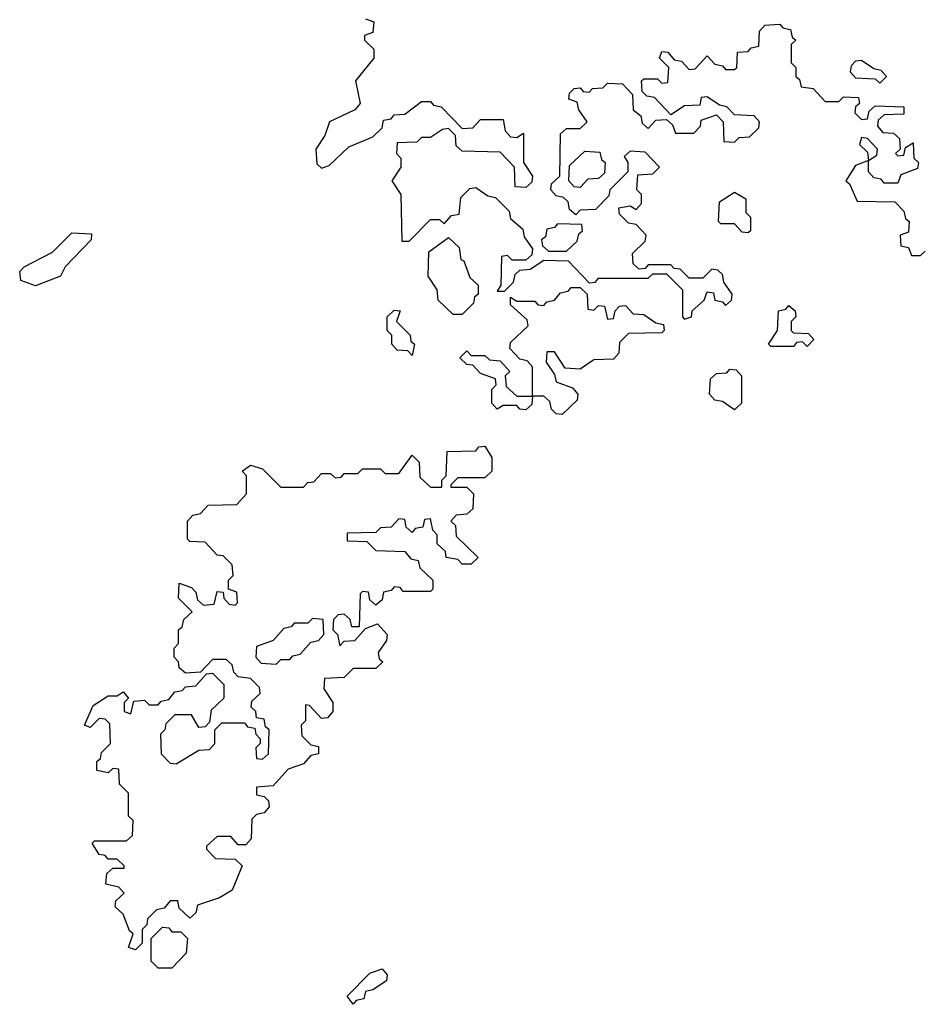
# Model space of a CAD drawing. Extents: x 2776963 to 2884430, y 684484 to 829250.
# Tile 145 of 256: x 2808590 to 2810583, y 794280 to 796450. Entities that reach past the tile are written whole.
import ezdxf

# ---------------------------------------------------------------- set-up
doc = ezdxf.new("R2010")
doc.units = 0

msp = doc.modelspace()

# ---------------------------------------------------------------- linework, layer by layer
at = {"layer": '0CON20XD'}
for points in [[(2809351.7, 796451.7), (2809370, 796445), (2809368.3, 796421.7), (2809350, 796415), (2809350, 796405), (2809370, 796385), (2809370, 796365), (2809330, 796315), (2809340, 796265), (2809328.3, 796251.7), (2809272.5, 796225), (2809262.5, 796195), (2809242.5, 796165), (2809245, 796132.5), (2809255, 796122.5), (2809271.7, 796128.3), (2809315, 796170), (2809368.3, 796191.7), (2809388.3, 796211.7), (2809391.7, 796228.3), (2809408.3, 796231.7), (2809415, 796240), (2809438.3, 796241.7), (2809475, 796270), (2809495, 796270), (2809501.7, 796261.7), (2809518.3, 796258.3), (2809565, 796210), (2809588.3, 796211.7), (2809605, 796230), (2809655, 796230), (2809660, 796205), (2809671.7, 796191.7), (2809685, 796190), (2809700, 796200), (2809700, 796135), (2809720, 796105), (2809718.3, 796091.7), (2809705, 796080), (2809681.7, 796081.7), (2809680, 796125), (2809648.3, 796158.3), (2809565, 796160), (2809551.7, 796171.7), (2809550, 796195), (2809535, 796210), (2809521.7, 796208.3), (2809495, 796190), (2809475, 796190), (2809465, 796180), (2809421.7, 796178.3), (2809420, 796155), (2809430, 796145), (2809430, 796125), (2809410, 796095), (2809430, 796065), (2809431.7, 795961.7), (2809448.3, 795961.7), (2809495, 796010), (2809515, 796010), (2809525, 796000), (2809541.7, 796018.3), (2809558.3, 796021.7), (2809561.7, 796058.3), (2809581.7, 796078.3), (2809595, 796080), (2809621.7, 796061.7), (2809638.3, 796058.3), (2809668.3, 796028.3), (2809671.7, 796011.7), (2809698.3, 795988.3), (2809701.7, 795971.7), (2809720, 795945), (2809718.3, 795931.7), (2809705, 795920), (2809675, 795920), (2809665, 795930), (2809651.7, 795928.3), (2809650, 795865), (2809641.7, 795851.7), (2809658.3, 795851.7), (2809678.3, 795871.7), (2809681.7, 795888.3), (2809691.7, 795898.3), (2809715, 795900), (2809745, 795920), (2809798.3, 795918.3), (2809845, 795870), (2809858.3, 795871.7), (2809865, 795880), (2809975, 795880), (2809985, 795890), (2810015, 795890), (2810050, 795855), (2810050, 795795), (2810055, 795790), (2810070, 795795), (2810071.7, 795808.3), (2810098.3, 795831.7), (2810105, 795850), (2810118.3, 795848.3), (2810121.7, 795831.7), (2810138.3, 795828.3), (2810145, 795820), (2810158.3, 795831.7), (2810160, 795845), (2810141.7, 795871.7), (2810138.3, 795888.3), (2810128.3, 795898.3), (2810115, 795900), (2810095, 795880), (2810065, 795880), (2810045, 795900), (2810031.7, 795901.7), (2810025, 795910), (2809975, 795910), (2809968.3, 795901.7), (2809955, 795900), (2809941.7, 795911.7), (2809940, 795935), (2809968.3, 795961.7), (2809970, 795975), (2809948.3, 795998.3), (2809931.7, 796001.7), (2809911.7, 796021.7), (2809910, 796035), (2809935, 796040), (2809948.3, 796031.7), (2809960, 796045), (2809960, 796065), (2809950, 796075), (2809951.7, 796108.3), (2809985, 796110), (2810000, 796125), (2809968.3, 796158.3), (2809935, 796160), (2809921.7, 796148.3), (2809930, 796135), (2809930, 796115), (2809890, 796075)], [(2809890, 796075), (2809888.3, 796061.7), (2809858.3, 796031.7), (2809825, 796030), (2809815, 796020), (2809801.7, 796031.7), (2809798.3, 796048.3), (2809788.3, 796058.3), (2809771.7, 796061.7), (2809760, 796075), (2809761.7, 796088.3), (2809780, 796105), (2809781.7, 796198.3), (2809795, 796210), (2809825, 796210), (2809840, 796225), (2809821.7, 796251.7), (2809818.3, 796268.3), (2809800, 796275), (2809801.7, 796288.3), (2809811.7, 796298.3), (2809825, 796300), (2809831.7, 796291.7), (2809845, 796290), (2809851.7, 796298.3), (2809875, 796300), (2809885, 796310), (2809918.3, 796308.3), (2809940, 796285), (2809941.7, 796251.7), (2809958.3, 796238.3), (2809961.7, 796221.7), (2809975, 796210), (2809991.7, 796228.3), (2810015, 796230), (2810028.3, 796218.3), (2810035, 796200), (2810075, 796200), (2810090, 796215), (2810091.7, 796228.3), (2810125, 796240), (2810140, 796225), (2810141.7, 796181.7), (2810165, 796180), (2810175, 796190), (2810198.3, 796191.7), (2810218.3, 796211.7), (2810220, 796225), (2810208.3, 796238.3), (2810165, 796240), (2810148.3, 796258.3), (2810131.7, 796261.7), (2810105, 796280), (2810091.7, 796278.3), (2810088.3, 796261.7), (2810055, 796260), (2810025, 796240), (2809988.3, 796278.3), (2809971.7, 796281.7), (2809961.7, 796291.7), (2809960, 796315), (2809965, 796320), (2809995, 796320), (2810005, 796310), (2810018.3, 796311.7), (2810020, 796345), (2810000, 796365), (2810005, 796380), (2810018.3, 796378.3), (2810031.7, 796361.7), (2810048.3, 796358.3), (2810065, 796340), (2810078.3, 796341.7), (2810105, 796370), (2810121.7, 796351.7), (2810138.3, 796348.3), (2810145, 796340), (2810165, 796340), (2810170, 796345), (2810171.7, 796378.3), (2810195, 796380), (2810201.7, 796388.3), (2810218.3, 796391.7), (2810220, 796425), (2810231.7, 796438.3), (2810265, 796440), (2810271.7, 796431.7), (2810288.3, 796428.3), (2810291.7, 796411.7), (2810300, 796405), (2810290, 796395), (2810290, 796355), (2810300, 796345), (2810300, 796325), (2810308.3, 796318.3), (2810311.7, 796301.7), (2810338.3, 796298.3), (2810365, 796270), (2810395, 796270), (2810405, 796280), (2810438.3, 796278.3), (2810440, 796265), (2810431.7, 796258.3), (2810430, 796245), (2810445, 796230), (2810458.3, 796231.7), (2810461.7, 796248.3), (2810475, 796260), (2810538.3, 796258.3), (2810538.3, 796241.7), (2810495, 796240), (2810481.7, 796228.3), (2810480, 796215), (2810491.7, 796201.7), (2810515, 796200), (2810528.3, 796188.3), (2810530, 796165), (2810520, 796155), (2810525, 796150), (2810538.3, 796151.7), (2810541.7, 796168.3), (2810558.3, 796178.3), (2810560, 796145), (2810570, 796135), (2810568.3, 796121.7), (2810531.7, 796108.3), (2810525, 796090), (2810495, 796090), (2810488.3, 796098.3), (2810471.7, 796101.7), (2810460, 796115), (2810460, 796140), (2810478.3, 796151.7), (2810480, 796165), (2810458.3, 796188.3), (2810445, 796190), (2810440, 796175), (2810458.3, 796158.3), (2810460, 796140), (2810431.7, 796128.3), (2810410, 796095), (2810418.3, 796088.3), (2810435, 796050), (2810518.3, 796048.3), (2810538.3, 796028.3), (2810541.7, 796011.7), (2810550, 796005), (2810548.3, 795981.7), (2810530, 795975), (2810531.7, 795951.7), (2810548.3, 795948.3), (2810555, 795930), (2810575, 795930), (2810585, 795940)], [(2810485, 796310), (2810500, 796325), (2810488.3, 796338.3), (2810471.7, 796341.7), (2810445, 796360), (2810431.7, 796358.3), (2810421.7, 796348.3), (2810420, 796335), (2810431.7, 796321.7), (2810475, 796320), (2810485, 796310)], [(2809825, 796080), (2809811.7, 796081.7), (2809800, 796095), (2809801.7, 796128.3), (2809835, 796160), (2809868.3, 796158.3), (2809871.7, 796141.7), (2809880, 796135), (2809878.3, 796111.7), (2809865, 796100), (2809841.7, 796098.3), (2809825, 796080)], [(2810195, 795980), (2810181.7, 795981.7), (2810165, 796000), (2810135, 796000), (2810130, 796005), (2810131.7, 796048.3), (2810165, 796070), (2810190, 796055), (2810190, 796025), (2810200, 796015), (2810200, 795985), (2810195, 795980)], [(2809795, 795940), (2809818.3, 795961.7), (2809821.7, 795978.3), (2809830, 795985), (2809828.3, 795998.3), (2809775, 796000), (2809768.3, 795991.7), (2809751.7, 795988.3), (2809748.3, 795971.7), (2809740, 795965), (2809741.7, 795951.7), (2809755, 795940), (2809795, 795940)], [(2808625, 795863.3), (2808592.5, 795875), (2808590, 795895), (2808600, 795905), (2808662.5, 795937.5), (2808705, 795980), (2808748.3, 795978.3), (2808747.5, 795965), (2808690, 795905), (2808680, 795885), (2808625, 795863.3)], [(2809565, 795800), (2809545, 795800), (2809511.7, 795831.7), (2809510, 795855), (2809490, 795885), (2809491.7, 795938.3), (2809535, 795970), (2809558.3, 795948.3), (2809561.7, 795921.7), (2809568.3, 795918.3), (2809581.7, 795881.7), (2809600, 795865), (2809600, 795845), (2809591.7, 795838.3), (2809590, 795825), (2809565, 795800)], [(2809785, 795580), (2809771.7, 795581.7), (2809761.7, 795591.7), (2809758.3, 795608.3), (2809745, 795620), (2809720, 795620), (2809718.3, 795601.7), (2809705, 795590), (2809691.7, 795591.7), (2809685, 795600), (2809655, 795600), (2809641.7, 795591.7), (2809630, 795605), (2809630, 795635), (2809640, 795645), (2809638.3, 795658.3), (2809605, 795670), (2809588.3, 795688.3), (2809575, 795690), (2809560, 795705), (2809575, 795720), (2809585, 795710), (2809615, 795710), (2809625, 795700), (2809648.3, 795698.3), (2809670, 795675), (2809660, 795665), (2809661.7, 795641.7), (2809685, 795620), (2809720, 795620), (2809720, 795685), (2809708.3, 795698.3), (2809691.7, 795701.7), (2809670, 795725), (2809671.7, 795738.3), (2809710, 795775), (2809708.3, 795788.3), (2809671.7, 795821.7), (2809671.7, 795838.3), (2809685, 795830), (2809725, 795830), (2809731.7, 795821.7), (2809745, 795820), (2809751.7, 795828.3), (2809768.3, 795831.7), (2809781.7, 795848.3), (2809798.3, 795851.7), (2809805, 795860), (2809825, 795860), (2809840, 795845), (2809841.7, 795811.7), (2809855, 795810), (2809865, 795820), (2809878.3, 795818.3), (2809885, 795790), (2809898.3, 795791.7), (2809901.7, 795808.3), (2809911.7, 795818.3), (2809925, 795820), (2809941.7, 795801.7), (2809965, 795800), (2809991.7, 795781.7), (2810008.3, 795778.3), (2810010, 795765), (2810005, 795760), (2809931.7, 795758.3), (2809911.7, 795738.3), (2809910, 795715), (2809898.3, 795701.7), (2809855, 795700), (2809825, 795680), (2809791.7, 795681.7), (2809768.3, 795718.3), (2809751.7, 795718.3), (2809750, 795695), (2809768.3, 795668.3), (2809771.7, 795651.7), (2809808.3, 795638.3), (2809820, 795625), (2809818.3, 795611.7), (2809785, 795580)], [(2809455, 795710), (2809445, 795720), (2809421.7, 795721.7), (2809410, 795735), (2809410, 795755), (2809400, 795765), (2809400, 795795), (2809415, 795810), (2809428.3, 795808.3), (2809420, 795785), (2809450, 795755), (2809451.7, 795741.7), (2809460, 795735), (2809455, 795710)], [(2810325, 795730), (2810315, 795740), (2810301.7, 795738.3), (2810295, 795730), (2810245, 795730), (2810240, 795735), (2810260, 795765), (2810261.7, 795808.3), (2810278.3, 795811.7), (2810285, 795820), (2810298.3, 795808.3), (2810300, 795795), (2810290, 795785), (2810290, 795765), (2810295, 795760), (2810328.3, 795758.3), (2810340, 795745), (2810325, 795730)], [(2810165, 795590), (2810138.3, 795608.3), (2810121.7, 795611.7), (2810110, 795625), (2810111.7, 795658.3), (2810125, 795670), (2810148.3, 795671.7), (2810155, 795680), (2810168.3, 795678.3), (2810180, 795665), (2810180, 795605), (2810165, 795590)], [(2808845, 794400), (2808830, 794405), (2808840, 794435), (2808831.7, 794441.7), (2808818.3, 794478.3), (2808800, 794495), (2808801.7, 794508.3), (2808820, 794525), (2808808.3, 794538.3), (2808780, 794545), (2808781.7, 794568.3), (2808795, 794580), (2808820, 794580), (2808820, 794585), (2808805, 794600), (2808785, 794600), (2808778.3, 794608.3), (2808765, 794610), (2808750, 794635), (2808755, 794640), (2808825, 794640), (2808838.3, 794651.7), (2808840, 794685), (2808830, 794695), (2808830, 794745), (2808810, 794765), (2808808.3, 794798.3), (2808795, 794800), (2808785, 794790), (2808760, 794795), (2808760, 794815), (2808768.3, 794821.7), (2808770, 794835), (2808790, 794855), (2808788.3, 794898.3), (2808778.3, 794908.3), (2808765, 794910), (2808745, 794890), (2808732.5, 794895), (2808751.7, 794938.3), (2808785, 794960), (2808805, 794960), (2808818.3, 794968.3), (2808830, 794955), (2808820, 794945), (2808820, 794925), (2808835, 794920), (2808841.7, 794948.3), (2808865, 794950), (2808875, 794940), (2808895, 794940), (2808901.7, 794948.3), (2808918.3, 794951.7), (2808931.7, 794968.3), (2808948.3, 794971.7), (2808955, 794980), (2808978.3, 794981.7), (2809001.7, 795008.3), (2809015, 795010), (2809040, 794985), (2809040, 794955), (2809011.7, 794928.3), (2809008.3, 794901.7), (2808998.3, 794891.7), (2808985, 794890), (2808968.3, 794918.3), (2808931.7, 794918.3), (2808911.7, 794898.3), (2808910, 794885), (2808900, 794875), (2808901.7, 794831.7), (2808921.7, 794811.7), (2808935, 794810), (2808985, 794840), (2809008.3, 794841.7), (2809020, 794855), (2809020, 794885), (2809035, 794900), (2809085, 794900), (2809091.7, 794891.7), (2809108.3, 794888.3), (2809110, 794875), (2809120, 794865), (2809120, 794855), (2809110, 794845), (2809111.7, 794821.7), (2809125, 794820), (2809138.3, 794831.7), (2809140, 794885), (2809131.7, 794891.7), (2809128.3, 794908.3), (2809111.7, 794911.7), (2809110, 794925), (2809100, 794935), (2809101.7, 794948.3), (2809120, 794965), (2809118.3, 794978.3), (2809098.3, 794998.3), (2809071.7, 795001.7), (2809061.7, 795011.7), (2809058.3, 795028.3), (2809045, 795040), (2809015, 795040), (2808988.3, 795011.7), (2808955, 795010), (2808941.7, 795021.7), (2808940, 795035), (2808930, 795045), (2808930, 795065), (2808940, 795075), (2808940, 795105), (2808948.3, 795111.7), (2808951.7, 795128.3), (2808970, 795145), (2808940, 795175), (2808941.7, 795208.3), (2808968.3, 795198.3), (2808978.3, 795188.3), (2808981.7, 795171.7), (2808995, 795160), (2809018.3, 795161.7), (2809025, 795190), (2809038.3, 795188.3), (2809040, 795175), (2809051.7, 795161.7), (2809065, 795160), (2809070, 795165), (2809068.3, 795188.3), (2809050, 795195), (2809050, 795215), (2809060, 795225), (2809058.3, 795248.3), (2809038.3, 795268.3), (2809025, 795270), (2808998.3, 795298.3), (2808965, 795300), (2808960, 795305), (2808960, 795345), (2808971.7, 795358.3), (2808988.3, 795361.7), (2809005, 795380), (2809068.3, 795381.7), (2809090, 795405), (2809090, 795445), (2809080, 795455), (2809098.3, 795468.3), (2809125, 795460), (2809165, 795420), (2809215, 795420), (2809225, 795430), (2809238.3, 795431.7), (2809255, 795450), (2809275, 795450), (2809285, 795440), (2809298.3, 795441.7), (2809305, 795450), (2809335, 795450), (2809345, 795460), (2809385, 795460), (2809395, 795450), (2809425, 795450), (2809455, 795490), (2809470, 795475), (2809471.7, 795441.7), (2809495, 795420), (2809520, 795420), (2809520, 795435), (2809530, 795445), (2809531.7, 795498.3), (2809595, 795500), (2809601.7, 795508.3), (2809615, 795510), (2809630, 795485), (2809630, 795455), (2809615, 795440), (2809555, 795440), (2809540, 795425), (2809540, 795420), (2809575, 795420), (2809590, 795405), (2809588.3, 795371.7), (2809575, 795360), (2809551.7, 795358.3), (2809540, 795345), (2809550, 795335), (2809551.7, 795311.7), (2809600, 795265), (2809585, 795250), (2809565, 795250), (2809555, 795260), (2809530, 795265), (2809528.3, 795278.3), (2809510, 795295), (2809510, 795315), (2809500, 795325), (2809495, 795350), (2809481.7, 795348.3), (2809478.3, 795331.7), (2809461.7, 795328.3), (2809455, 795320), (2809441.7, 795331.7), (2809438.3, 795348.3), (2809425, 795350), (2809408.3, 795331.7), (2809385, 795330), (2809375, 795320), (2809311.7, 795318.3), (2809311.7, 795301.7), (2809355, 795300), (2809375, 795280), (2809438.3, 795278.3), (2809451.7, 795261.7), (2809468.3, 795258.3), (2809471.7, 795241.7), (2809500, 795215), (2809500, 795195), (2809495, 795190), (2809435, 795190), (2809428.3, 795198.3), (2809415, 795200), (2809408.3, 795191.7), (2809391.7, 795188.3), (2809388.3, 795171.7), (2809375, 795160), (2809361.7, 795171.7), (2809358.3, 795188.3), (2809345, 795190), (2809340, 795185), (2809338.3, 795111.7), (2809321.7, 795111.7), (2809318.3, 795128.3), (2809305, 795140), (2809291.7, 795138.3), (2809281.7, 795128.3), (2809280, 795105), (2809290, 795095), (2809295, 795070), (2809305, 795080), (2809328.3, 795081.7), (2809351.7, 795108.3), (2809378.3, 795118.3), (2809400, 795095), (2809398.3, 795081.7), (2809380, 795055), (2809381.7, 795041.7), (2809390, 795035), (2809375, 795020), (2809325, 795020), (2809305, 795000), (2809261.7, 794998.3), (2809260, 794975), (2809280, 794945), (2809280, 794925), (2809268.3, 794911.7), (2809255, 794910), (2809228.3, 794938.3), (2809220, 794940), (2809220, 794905), (2809210, 794895), (2809211.7, 794871.7), (2809231.7, 794851.7), (2809248.3, 794848.3), (2809248.3, 794831.7), (2809231.7, 794828.3), (2809215, 794810), (2809181.7, 794798.3), (2809148.3, 794761.7), (2809111.7, 794758.3), (2809111.7, 794741.7), (2809128.3, 794738.3), (2809138.3, 794728.3), (2809140, 794715), (2809128.3, 794701.7), (2809111.7, 794698.3), (2809101.7, 794688.3), (2809100, 794645), (2809088.3, 794631.7), (2809071.7, 794631.7), (2809055, 794650), (2809025, 794650), (2809001.7, 794628.3), (2809001.7, 794621.7), (2809021.7, 794601.7), (2809065, 794600), (2809080, 794585), (2809058.3, 794531.7), (2809030, 794515), (2808981.7, 794498.3), (2808978.3, 794481.7), (2808965, 794470), (2808941.7, 794491.7), (2808938.3, 794508.3), (2808921.7, 794508.3), (2808908.3, 794491.7), (2808891.7, 794488.3), (2808871.7, 794468.3), (2808870, 794455), (2808860, 794445), (2808860, 794415), (2808845, 794400)], [(2809155, 795030), (2809165, 795040), (2809185, 795040), (2809191.7, 795048.3), (2809208.3, 795051.7), (2809231.7, 795078.3), (2809248.3, 795081.7), (2809260, 795095), (2809258.3, 795128.3), (2809235, 795130), (2809225, 795120), (2809195, 795120), (2809188.3, 795111.7), (2809171.7, 795108.3), (2809148.3, 795081.7), (2809111.7, 795068.3), (2809110, 795045), (2809121.7, 795031.7), (2809155, 795030)], [(2808925, 794360), (2808895, 794360), (2808880, 794375), (2808880, 794425), (2808905, 794450), (2808918.3, 794448.3), (2808925, 794440), (2808945, 794440), (2808960, 794425), (2808957, 794393), (2808925, 794360)], [(2809325, 794280), (2809311.7, 794298.3), (2809361.7, 794348.3), (2809388.3, 794358.3), (2809400, 794345), (2809398.3, 794331.7), (2809368.3, 794311.7), (2809351.7, 794308.3), (2809348.3, 794291.7), (2809331.7, 794288.3), (2809325, 794280)]]:
    msp.add_lwpolyline(points, dxfattribs=at)

doc.saveas('drawing.dxf')
